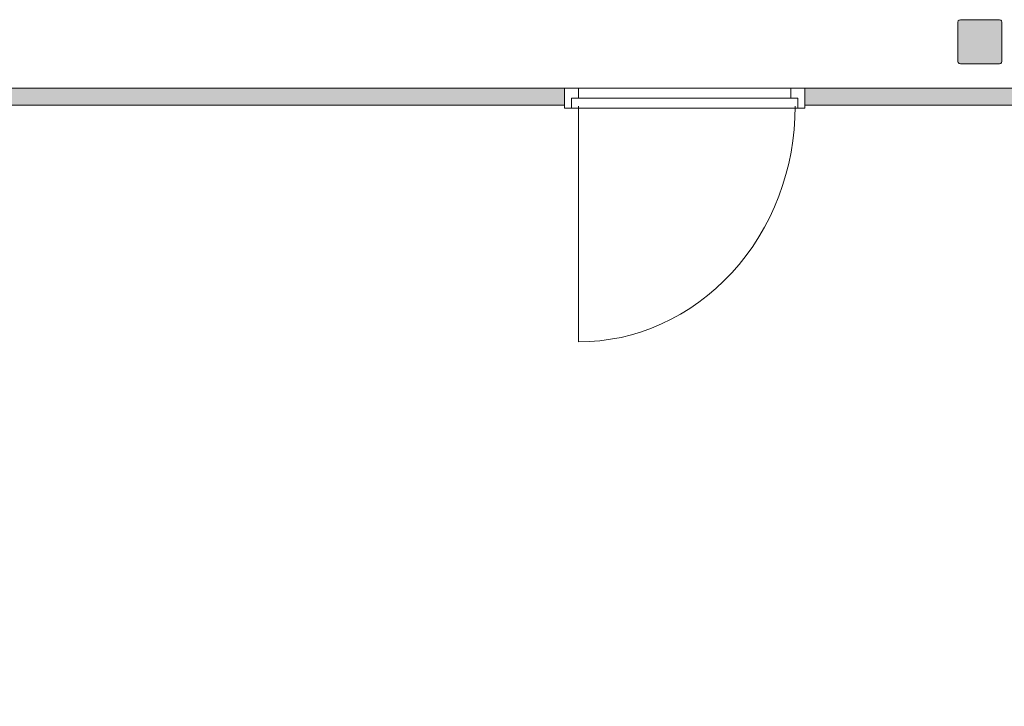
# Model space of a CAD drawing. Header units: inches. Extents: x 15 to 546804, y -66 to 267312.
# Tile 143 of 256: x 465782 to 470700, y 45530 to 48958. Entities that reach past the tile are written whole.
import ezdxf

# ---------------------------------------------------------------- set-up
doc = ezdxf.new("R2010")
doc.units = ezdxf.units.IN
doc.header["$MEASUREMENT"] = 0

msp = doc.modelspace()

# ---------------------------------------------------------------- hatches: boundary and pattern name
at = {"lineweight": 20}
h = msp.add_hatch(color=7, dxfattribs=at)
h.dxf.hatch_style = 1
h.paths.add_polyline_path([(470688.6, 48945.8), (470687, 48951.8), (470682.6, 48956.2), (470676.6, 48957.8), (470480.6, 48957.8), (470474.6, 48956.2), (470470.2, 48951.8), (470468.6, 48945.8), (470468.6, 48749.8), (470470.2, 48743.8), (470474.6, 48739.4), (470480.6, 48737.8), (470676.6, 48737.8), (470682.6, 48739.4), (470687, 48743.8), (470688.6, 48749.8)])
h = msp.add_hatch(color=7, dxfattribs=at)
h.dxf.hatch_style = 1
h.paths.add_polyline_path([(462478.6, 48531.9), (462393.6, 48531.9), (462393.6, 41555.3), (462478.6, 41555.3)])
h.paths.add_polyline_path([(462503.5, 48616.9), (462393.6, 48616.9), (462393.6, 48531.9), (462478.6, 48531.9), (462503.5, 48531.9)])
h.paths.add_polyline_path([(468503.5, 48616.9), (462503.5, 48616.9), (462503.5, 48531.9), (468503.5, 48531.9)])
h = msp.add_hatch(color=7, dxfattribs=at)
h.dxf.hatch_style = 1
h.paths.add_polyline_path([(475598.5, 48616.9), (474503.5, 48616.9), (474503.5, 48531.9), (475598.5, 48531.9)])
h.paths.add_polyline_path([(473295.5, 48616.9), (469703.5, 48616.9), (469703.5, 48531.9), (472068.5, 48531.9), (472068.5, 48531.9), (472153.5, 48531.9), (473295.5, 48531.9)])
h.paths.add_polyline_path([(472153.5, 48531.9), (472068.5, 48531.9), (472068.5, 41541.9), (472153.5, 41541.9)])

# ---------------------------------------------------------------- linework, layer by layer
at = {"color": 7, "lineweight": 20}
for p, q in [((470468.6, 48945.8, 300), (470470.2, 48951.8, 300)), ((470468.6, 48945.8, 7300), (470470.2, 48951.8, 7300)), ((470468.6, 48749.8, 300), (470468.6, 48945.8, 300)), ((470468.6, 48749.8, 7300), (470468.6, 48945.8, 7300)), ((470468.6, 48945.8, 300), (470468.6, 48945.8, 7300)), ((470470.2, 48951.8, 300), (470474.6, 48956.2, 300)), ((470470.2, 48951.8, 7300), (470474.6, 48956.2, 7300)), ((470470.2, 48951.8, 300), (470470.2, 48951.8, 7300)), ((470474.6, 48956.2, 300), (470480.6, 48957.8, 300)), ((470474.6, 48956.2, 7300), (470480.6, 48957.8, 7300)), ((470474.6, 48956.2, 300), (470474.6, 48956.2, 7300)), ((470480.6, 48957.8, 300), (470676.6, 48957.8, 300)), ((470480.6, 48957.8, 7300), (470676.6, 48957.8, 7300)), ((470480.6, 48957.8, 300), (470480.6, 48957.8, 7300)), ((470676.6, 48957.8, 300), (470682.6, 48956.2, 300)), ((470676.6, 48957.8, 7300), (470682.6, 48956.2, 7300)), ((470676.6, 48957.8, 300), (470676.6, 48957.8, 7300)), ((470682.6, 48956.2, 300), (470687, 48951.8, 300)), ((470682.6, 48956.2, 7300), (470687, 48951.8, 7300)), ((470682.6, 48956.2, 300), (470682.6, 48956.2, 7300)), ((470687, 48951.8, 300), (470688.6, 48945.8, 300)), ((470687, 48951.8, 7300), (470688.6, 48945.8, 7300)), ((470687, 48951.8, 300), (470687, 48951.8, 7300)), ((470688.6, 48945.8, 300), (470688.6, 48749.8, 300)), ((470688.6, 48945.8, 7300), (470688.6, 48749.8, 7300)), ((470688.6, 48945.8, 300), (470688.6, 48945.8, 7300)), ((470470.2, 48743.8, 300), (470468.6, 48749.8, 300)), ((470470.2, 48743.8, 7300), (470468.6, 48749.8, 7300)), ((470468.6, 48749.8, 300), (470468.6, 48749.8, 7300)), ((470474.6, 48739.4, 300), (470470.2, 48743.8, 300)), ((470474.6, 48739.4, 7300), (470470.2, 48743.8, 7300)), ((470470.2, 48743.8, 300), (470470.2, 48743.8, 7300)), ((470687, 48743.8, 300), (470682.6, 48739.4, 300)), ((470687, 48743.8, 7300), (470682.6, 48739.4, 7300)), ((470688.6, 48749.8, 300), (470687, 48743.8, 300)), ((470688.6, 48749.8, 7300), (470687, 48743.8, 7300)), ((470687, 48743.8, 300), (470687, 48743.8, 7300)), ((470688.6, 48749.8, 300), (470688.6, 48749.8, 7300)), ((470480.6, 48737.8, 300), (470474.6, 48739.4, 300)), ((470480.6, 48737.8, 7300), (470474.6, 48739.4, 7300)), ((470474.6, 48739.4, 300), (470474.6, 48739.4, 7300)), ((470676.6, 48737.8, 300), (470480.6, 48737.8, 300)), ((470676.6, 48737.8, 7300), (470480.6, 48737.8, 7300)), ((470480.6, 48737.8, 300), (470480.6, 48737.8, 7300)), ((470682.6, 48739.4, 300), (470676.6, 48737.8, 300)), ((470682.6, 48739.4, 7300), (470676.6, 48737.8, 7300)), ((470676.6, 48737.8, 300), (470676.6, 48737.8, 7300)), ((470682.6, 48739.4, 300), (470682.6, 48739.4, 7300)), ((468503.5, 48616.9, 300), (462503.5, 48616.9, 300)), ((468503.5, 48616.9, 3800), (462503.5, 48616.9, 3800)), ((468503.5, 48531.9, 300), (468503.5, 48616.9, 300)), ((468503.5, 48531.9, 3800), (468503.5, 48616.9, 3800)), ((468503.5, 48616.9, 300), (468503.5, 48616.9, 3800)), ((468503.5, 48616.9, 3300), (468503.5, 48616.9, 300)), ((468503.5, 48616.9, 300), (468503.5, 48516.9, 300)), ((468503.5, 48616.9, 3300), (468503.5, 48516.9, 3300)), ((468503.5, 48616.9, 300), (469703.5, 48616.9, 300)), ((468573.5, 48616.9, 3230), (468573.5, 48616.9, 300)), ((468573.5, 48616.9, 300), (468573.5, 48566.9, 300)), ((468573.5, 48616.9, 3230), (468573.5, 48566.9, 3230)), ((469633.5, 48616.9, 3230), (469633.5, 48566.9, 3230)), ((469633.5, 48616.9, 300), (469633.5, 48566.9, 300)), ((473295.5, 48616.9, 300), (469703.5, 48616.9, 300)), ((469703.5, 48616.9, 300), (469703.5, 48531.9, 300)), ((473295.5, 48616.9, 3800), (469703.5, 48616.9, 3800)), ((469703.5, 48616.9, 3800), (469703.5, 48531.9, 3800)), ((469703.5, 48616.9, 300), (469703.5, 48616.9, 3800)), ((469703.5, 48616.9, 300), (469703.5, 48616.9, 3300)), ((469703.5, 48616.9, 300), (469703.5, 48516.9, 300)), ((469703.5, 48616.9, 3300), (469703.5, 48516.9, 3300)), ((468538.5, 48566.9, 300), (468538.5, 48516.9, 300)), ((468538.5, 48566.9, 3265), (468538.5, 48566.9, 300)), ((468573.5, 48566.9, 300), (468538.5, 48566.9, 300)), ((468538.5, 48566.9, 3265), (468538.5, 48516.9, 3265)), ((468573.5, 48566.9, 3265), (468538.5, 48566.9, 3265)), ((468573.3, 48566.9, 300), (468622, 48566.9, 375.1)), ((468573.5, 48573.9, 3300), (468573.5, 48573.9, 3730)), ((468573.5, 48566.9, 3230), (468573.5, 48566.9, 300)), ((469633.5, 48566.9, 3230), (468573.5, 48566.9, 3230)), ((469633.5, 48566.9, 3265), (468573.5, 48566.9, 3265)), ((468573.5, 48566.9, 3230), (468573.5, 48566.9, 3265)), ((468573.5, 48566.9, 300), (469668.5, 48566.9, 300)), ((468573.5, 48566.9, 3230), (468573.5, 48566.9, 300)), ((469668.5, 48566.9, 3230), (468573.5, 48566.9, 3230)), ((468627, 48566.9, 3158.3), (468573.5, 48566.9, 3230)), ((468670.8, 48566.9, 450.2), (468719.5, 48566.9, 525.2)), ((468734.1, 48566.9, 3014.8), (468680.6, 48566.9, 3086.5)), ((468768.2, 48566.9, 600.3), (468817, 48566.9, 675.4)), ((468841.2, 48566.9, 2871.3), (468787.6, 48566.9, 2943)), ((468865.7, 48566.9, 750.4), (468914.5, 48566.9, 825.5)), ((468948.2, 48566.9, 2727.8), (468894.7, 48566.9, 2799.6)), ((468963.2, 48566.9, 900.6), (469011.9, 48566.9, 975.7)), ((469055.3, 48566.9, 2584.4), (469001.7, 48566.9, 2656.1)), ((469060.7, 48566.9, 1050.7), (469109.4, 48566.9, 1125.8)), ((469162.3, 48566.9, 2440.9), (469108.8, 48566.9, 2512.6)), ((469158.2, 48566.9, 1200.9), (469206.9, 48566.9, 1276)), ((469269.4, 48566.9, 2297.4), (469215.9, 48566.9, 2369.1)), ((469255.6, 48566.9, 1351), (469304.4, 48566.9, 1426.1)), ((469376.5, 48566.9, 2153.9), (469322.9, 48566.9, 2225.7)), ((469353.1, 48566.9, 1501.2), (469401.9, 48566.9, 1576.3)), ((469483.5, 48566.9, 2010.5), (469430, 48566.9, 2082.2)), ((469450.6, 48566.9, 1651.3), (469499.3, 48566.9, 1726.4)), ((469590.6, 48566.9, 1867), (469537, 48566.9, 1938.7)), ((469548.1, 48566.9, 1801.5), (469596.8, 48566.9, 1876.6)), ((469633.5, 48573.9, 3730), (469633.5, 48573.9, 3300)), ((469633.5, 48566.9, 300), (469633.5, 48566.9, 3230)), ((469633.5, 48566.9, 300), (469668.5, 48566.9, 300)), ((469633.5, 48566.9, 3265), (469668.5, 48566.9, 3265)), ((469633.5, 48566.9, 3230), (469633.5, 48566.9, 3265)), ((469668.5, 48566.9, 300), (469668.5, 48566.9, 3265)), ((469668.5, 48566.9, 300), (469668.5, 48516.9, 300)), ((469668.5, 48566.9, 3265), (469668.5, 48516.9, 3265)), ((469668.5, 48566.9, 300), (469668.5, 48566.9, 3230)), ((469668.5, 48566.9, 3230), (469668.5, 48526.9, 3230)), ((469668.5, 48566.9, 300), (469668.5, 48526.9, 300)), ((462503.5, 48531.9, 300), (468503.5, 48531.9, 300)), ((462503.5, 48531.9, 3800), (468503.5, 48531.9, 3800)), ((468503.5, 48531.9, 300), (468503.5, 48531.9, 3800)), ((468503.5, 48523.9, 3300), (468503.5, 48523.9, 3800)), ((468503.5, 48516.9, 300), (468538.5, 48516.9, 300)), ((469703.5, 48516.9, 3300), (468503.5, 48516.9, 3300)), ((468503.5, 48516.9, 3300), (468503.5, 48516.9, 300)), ((468538.5, 48516.9, 3265), (468538.5, 48516.9, 300)), ((469668.5, 48516.9, 3265), (468538.5, 48516.9, 3265)), ((468573.5, 48526.9, 3230), (468573.5, 48526.9, 300)), ((468573.5, 48526.9, 300), (468573.5, 47350, 300)), ((468573.5, 48523.9, 3300), (468573.5, 48523.9, 3730)), ((469668.5, 48526.9, 300), (469668.5, 48526.9, 3230)), ((469668.5, 48516.9, 300), (469703.5, 48516.9, 300)), ((469668.5, 48516.9, 300), (469668.5, 48516.9, 3265)), ((469703.5, 48531.9, 300), (473295.5, 48531.9, 300)), ((469703.5, 48531.9, 3800), (473295.5, 48531.9, 3800)), ((469703.5, 48531.9, 300), (469703.5, 48531.9, 3800)), ((469703.5, 48523.9, 3800), (469703.5, 48523.9, 3300)), ((469703.5, 48516.9, 300), (469703.5, 48516.9, 3300))]:
    msp.add_line(p, q, dxfattribs=at)
at = {"color": 7, "lineweight": 20, "extrusion": (0, 0, -1)}
msp.add_ellipse((468573.5, 48526.9, 300), major_axis=(0, 1177.5), ratio=0.919148, start_param=1.570796, end_param=3.141593, dxfattribs=at)
at = {"color": 7, "lineweight": 20}
for points, invisible_edges in [([(470470.2, 48951.8, 7300), (470468.6, 48945.8, 300), (470468.6, 48945.8, 7300)], 1), ([(470468.6, 48945.8, 300), (470470.2, 48951.8, 7300), (470470.2, 48951.8, 300)], 1), ([(470468.6, 48945.8, 7300), (470470.2, 48743.8, 7300), (470470.2, 48951.8, 7300)], 3), ([(470470.2, 48951.8, 300), (470468.6, 48749.8, 300), (470468.6, 48945.8, 300)], 1), ([(470468.6, 48749.8, 300), (470470.2, 48951.8, 300), (470470.2, 48743.8, 300)], 3), ([(470468.6, 48945.8, 7300), (470468.6, 48749.8, 300), (470468.6, 48749.8, 7300)], 1), ([(470468.6, 48749.8, 300), (470468.6, 48945.8, 7300), (470468.6, 48945.8, 300)], 1), ([(470470.2, 48743.8, 7300), (470468.6, 48945.8, 7300), (470468.6, 48749.8, 7300)], 1), ([(470474.6, 48956.2, 7300), (470470.2, 48951.8, 300), (470470.2, 48951.8, 7300)], 1), ([(470470.2, 48951.8, 300), (470474.6, 48956.2, 7300), (470474.6, 48956.2, 300)], 1), ([(470470.2, 48951.8, 7300), (470474.6, 48739.4, 7300), (470474.6, 48956.2, 7300)], 3), ([(470470.2, 48743.8, 300), (470470.2, 48951.8, 300), (470474.6, 48956.2, 300)], 13), ([(470470.2, 48743.8, 300), (470474.6, 48956.2, 300), (470474.6, 48739.4, 300)], 3), ([(470470.2, 48951.8, 7300), (470470.2, 48743.8, 7300), (470474.6, 48739.4, 7300)], 13), ([(470474.6, 48956.2, 7300), (470480.6, 48957.8, 300), (470474.6, 48956.2, 300)], 1), ([(470480.6, 48957.8, 300), (470474.6, 48956.2, 7300), (470480.6, 48957.8, 7300)], 1), ([(470474.6, 48956.2, 7300), (470480.6, 48737.8, 7300), (470480.6, 48957.8, 7300)], 3), ([(470474.6, 48739.4, 300), (470474.6, 48956.2, 300), (470480.6, 48957.8, 300)], 13), ([(470474.6, 48739.4, 300), (470480.6, 48957.8, 300), (470480.6, 48737.8, 300)], 3), ([(470474.6, 48956.2, 7300), (470474.6, 48739.4, 7300), (470480.6, 48737.8, 7300)], 13), ([(470676.6, 48957.8, 300), (470480.6, 48957.8, 7300), (470676.6, 48957.8, 7300)], 1), ([(470480.6, 48957.8, 7300), (470676.6, 48957.8, 300), (470480.6, 48957.8, 300)], 1), ([(470480.6, 48957.8, 7300), (470480.6, 48737.8, 7300), (470676.6, 48737.8, 7300)], 13), ([(470480.6, 48957.8, 7300), (470676.6, 48737.8, 7300), (470676.6, 48957.8, 7300)], 3), ([(470480.6, 48737.8, 300), (470480.6, 48957.8, 300), (470676.6, 48957.8, 300)], 13), ([(470480.6, 48737.8, 300), (470676.6, 48957.8, 300), (470676.6, 48737.8, 300)], 3), ([(470676.6, 48957.8, 7300), (470682.6, 48956.2, 300), (470676.6, 48957.8, 300)], 1), ([(470682.6, 48956.2, 300), (470676.6, 48957.8, 7300), (470682.6, 48956.2, 7300)], 1), ([(470676.6, 48957.8, 7300), (470676.6, 48737.8, 7300), (470682.6, 48739.4, 7300)], 13), ([(470676.6, 48957.8, 7300), (470682.6, 48739.4, 7300), (470682.6, 48956.2, 7300)], 3), ([(470676.6, 48737.8, 300), (470676.6, 48957.8, 300), (470682.6, 48956.2, 300)], 13), ([(470676.6, 48737.8, 300), (470682.6, 48956.2, 300), (470682.6, 48739.4, 300)], 3), ([(470682.6, 48956.2, 300), (470687, 48951.8, 7300), (470687, 48951.8, 300)], 1), ([(470687, 48951.8, 7300), (470682.6, 48956.2, 300), (470682.6, 48956.2, 7300)], 1), ([(470682.6, 48956.2, 7300), (470682.6, 48739.4, 7300), (470687, 48743.8, 7300)], 13), ([(470682.6, 48956.2, 7300), (470687, 48743.8, 7300), (470687, 48951.8, 7300)], 3), ([(470682.6, 48739.4, 300), (470682.6, 48956.2, 300), (470687, 48951.8, 300)], 13), ([(470682.6, 48739.4, 300), (470687, 48951.8, 300), (470687, 48743.8, 300)], 3), ([(470688.6, 48945.8, 7300), (470687, 48951.8, 300), (470687, 48951.8, 7300)], 1), ([(470687, 48951.8, 300), (470688.6, 48945.8, 7300), (470688.6, 48945.8, 300)], 1), ([(470687, 48951.8, 7300), (470687, 48743.8, 7300), (470688.6, 48749.8, 7300)], 13), ([(470687, 48951.8, 7300), (470688.6, 48749.8, 7300), (470688.6, 48945.8, 7300)], 1), ([(470687, 48743.8, 300), (470687, 48951.8, 300), (470688.6, 48945.8, 300)], 13), ([(470687, 48743.8, 300), (470688.6, 48945.8, 300), (470688.6, 48749.8, 300)], 1), ([(470688.6, 48945.8, 300), (470688.6, 48749.8, 7300), (470688.6, 48749.8, 300)], 1), ([(470688.6, 48749.8, 7300), (470688.6, 48945.8, 300), (470688.6, 48945.8, 7300)], 1), ([(470468.6, 48749.8, 7300), (470470.2, 48743.8, 300), (470470.2, 48743.8, 7300)], 1), ([(470470.2, 48743.8, 300), (470468.6, 48749.8, 7300), (470468.6, 48749.8, 300)], 1), ([(470474.6, 48739.4, 300), (470470.2, 48743.8, 7300), (470470.2, 48743.8, 300)], 1), ([(470470.2, 48743.8, 7300), (470474.6, 48739.4, 300), (470474.6, 48739.4, 7300)], 1), ([(470687, 48743.8, 300), (470682.6, 48739.4, 7300), (470682.6, 48739.4, 300)], 1), ([(470682.6, 48739.4, 7300), (470687, 48743.8, 300), (470687, 48743.8, 7300)], 1), ([(470688.6, 48749.8, 300), (470687, 48743.8, 7300), (470687, 48743.8, 300)], 1), ([(470687, 48743.8, 7300), (470688.6, 48749.8, 300), (470688.6, 48749.8, 7300)], 1), ([(470480.6, 48737.8, 7300), (470474.6, 48739.4, 300), (470480.6, 48737.8, 300)], 1), ([(470474.6, 48739.4, 300), (470480.6, 48737.8, 7300), (470474.6, 48739.4, 7300)], 1), ([(470676.6, 48737.8, 7300), (470480.6, 48737.8, 300), (470676.6, 48737.8, 300)], 1), ([(470480.6, 48737.8, 300), (470676.6, 48737.8, 7300), (470480.6, 48737.8, 7300)], 1), ([(470676.6, 48737.8, 300), (470682.6, 48739.4, 7300), (470676.6, 48737.8, 7300)], 1), ([(470682.6, 48739.4, 7300), (470676.6, 48737.8, 300), (470682.6, 48739.4, 300)], 1), ([(462503.5, 48616.9, 300), (468503.5, 48531.9, 300), (462503.5, 48531.9, 300)], 1), ([(468503.5, 48531.9, 300), (462503.5, 48616.9, 300), (468503.5, 48616.9, 300)], 1), ([(468503.5, 48531.9, 3800), (462503.5, 48616.9, 3800), (462503.5, 48531.9, 3800)], 1), ([(462503.5, 48616.9, 3800), (468503.5, 48531.9, 3800), (468503.5, 48616.9, 3800)], 1), ([(462503.5, 48616.9, 300), (468503.5, 48616.9, 3800), (468503.5, 48616.9, 300)], 1), ([(468503.5, 48616.9, 3800), (462503.5, 48616.9, 300), (462503.5, 48616.9, 3800)], 1), ([(469703.5, 48516.9, 3300), (468503.5, 48616.9, 3300), (468503.5, 48516.9, 3300)], 1), ([(468573.5, 48616.9, 300), (468503.5, 48616.9, 3300), (468573.5, 48616.9, 3230)], 3), ([(468503.5, 48516.9, 300), (468503.5, 48616.9, 3300), (468503.5, 48616.9, 300)], 1), ([(468503.5, 48616.9, 3300), (468503.5, 48516.9, 300), (468503.5, 48516.9, 3300)], 1), ([(468503.5, 48616.9, 3800), (468503.5, 48531.9, 300), (468503.5, 48616.9, 300)], 1), ([(468503.5, 48531.9, 300), (468503.5, 48616.9, 3800), (468503.5, 48531.9, 3800)], 1), ([(468573.5, 48566.9, 3230), (469633.5, 48616.9, 3230), (469633.5, 48566.9, 3230)], 1), ([(468573.5, 48616.9, 3230), (468573.5, 48566.9, 300), (468573.5, 48616.9, 300)], 1), ([(468573.5, 48566.9, 300), (468573.5, 48616.9, 3230), (468573.5, 48566.9, 3230)], 1), ([(469703.5, 48616.9, 300), (469633.5, 48616.9, 3230), (469703.5, 48616.9, 3300)], 3), ([(469633.5, 48566.9, 300), (469633.5, 48616.9, 3230), (469633.5, 48616.9, 300)], 1), ([(469633.5, 48616.9, 3230), (469633.5, 48566.9, 300), (469633.5, 48566.9, 3230)], 1), ([(469703.5, 48616.9, 3300), (469703.5, 48516.9, 300), (469703.5, 48616.9, 300)], 1), ([(469703.5, 48516.9, 300), (469703.5, 48616.9, 3300), (469703.5, 48516.9, 3300)], 1), ([(469703.5, 48531.9, 3800), (469703.5, 48616.9, 300), (469703.5, 48531.9, 300)], 1), ([(469703.5, 48616.9, 300), (469703.5, 48531.9, 3800), (469703.5, 48616.9, 3800)], 1), ([(469703.5, 48616.9, 300), (473295.5, 48616.9, 3800), (473295.5, 48616.9, 300)], 1), ([(473295.5, 48616.9, 3800), (469703.5, 48616.9, 300), (469703.5, 48616.9, 3800)], 1), ([(473295.5, 48531.9, 3800), (469703.5, 48616.9, 3800), (469703.5, 48531.9, 3800)], 1), ([(469703.5, 48616.9, 3800), (473295.5, 48531.9, 3800), (473295.5, 48616.9, 3800)], 1), ([(469703.5, 48616.9, 300), (473295.5, 48531.9, 300), (469703.5, 48531.9, 300)], 1), ([(473295.5, 48531.9, 300), (469703.5, 48616.9, 300), (473295.5, 48616.9, 300)], 1), ([(468538.5, 48516.9, 3265), (469668.5, 48566.9, 3265), (469668.5, 48516.9, 3265)], 1), ([(469668.5, 48566.9, 3265), (468538.5, 48516.9, 3265), (469633.5, 48566.9, 3265)], 3), ([(469633.5, 48566.9, 3265), (468538.5, 48516.9, 3265), (468573.5, 48566.9, 3265)], 3), ([(468573.5, 48566.9, 3265), (468538.5, 48516.9, 3265), (468538.5, 48566.9, 3265)], 1), ([(468573.5, 48566.9, 3230), (468538.5, 48566.9, 300), (468573.5, 48566.9, 300)], 1), ([(468538.5, 48566.9, 300), (468573.5, 48566.9, 3230), (468538.5, 48566.9, 3265)], 3), ([(468538.5, 48566.9, 3265), (468573.5, 48566.9, 3230), (468573.5, 48566.9, 3265)], 1), ([(468538.5, 48566.9, 3265), (468538.5, 48516.9, 300), (468538.5, 48566.9, 300)], 1), ([(468538.5, 48516.9, 300), (468538.5, 48566.9, 3265), (468538.5, 48516.9, 3265)], 1), ([(469633.5, 48566.9, 3265), (468573.5, 48566.9, 3230), (469633.5, 48566.9, 3230)], 1), ([(468573.5, 48566.9, 3230), (469633.5, 48566.9, 3265), (468573.5, 48566.9, 3265)], 1), ([(468573.5, 48566.9, 3230), (469668.5, 48566.9, 300), (468573.5, 48566.9, 300)], 1), ([(469668.5, 48566.9, 300), (468573.5, 48566.9, 3230), (469668.5, 48566.9, 3230)], 1), ([(468573.5, 48566.9, 3230), (469668.5, 48526.9, 3230), (469668.5, 48566.9, 3230)], 1), ([(469668.5, 48566.9, 3265), (469633.5, 48566.9, 300), (469668.5, 48566.9, 300)], 1), ([(469633.5, 48566.9, 300), (469668.5, 48566.9, 3265), (469633.5, 48566.9, 3230)], 3), ([(469633.5, 48566.9, 3230), (469668.5, 48566.9, 3265), (469633.5, 48566.9, 3265)], 1), ([(469668.5, 48566.9, 3230), (469668.5, 48526.9, 300), (469668.5, 48566.9, 300)], 1), ([(469668.5, 48526.9, 300), (469668.5, 48566.9, 3230), (469668.5, 48526.9, 3230)], 1), ([(469668.5, 48516.9, 300), (469668.5, 48566.9, 3265), (469668.5, 48566.9, 300)], 1), ([(469668.5, 48566.9, 3265), (469668.5, 48516.9, 300), (469668.5, 48516.9, 3265)], 1), ([(462503.5, 48531.9, 3800), (468503.5, 48531.9, 300), (468503.5, 48531.9, 3800)], 1), ([(468503.5, 48531.9, 300), (462503.5, 48531.9, 3800), (462503.5, 48531.9, 300)], 1), ([(468503.5, 48523.9, 3300), (468573.5, 48523.9, 3730), (468503.5, 48523.9, 3800)], 3), ([(468538.5, 48516.9, 3265), (468503.5, 48516.9, 300), (468538.5, 48516.9, 300)], 1), ([(468503.5, 48516.9, 300), (468538.5, 48516.9, 3265), (468503.5, 48516.9, 3300)], 3), ([(468503.5, 48516.9, 3300), (468538.5, 48516.9, 3265), (469703.5, 48516.9, 3300)], 3), ([(469668.5, 48516.9, 3265), (469703.5, 48516.9, 3300), (468538.5, 48516.9, 3265)], 3), ([(469703.5, 48516.9, 3300), (469668.5, 48516.9, 300), (469703.5, 48516.9, 300)], 1), ([(469668.5, 48516.9, 300), (469703.5, 48516.9, 3300), (469668.5, 48516.9, 3265)], 3), ([(469703.5, 48531.9, 3800), (473295.5, 48531.9, 300), (473295.5, 48531.9, 3800)], 1), ([(473295.5, 48531.9, 300), (469703.5, 48531.9, 3800), (469703.5, 48531.9, 300)], 1)]:
    msp.add_3dface(points, dxfattribs=dict(at, invisible_edges=invisible_edges))

doc.saveas('drawing.dxf')
